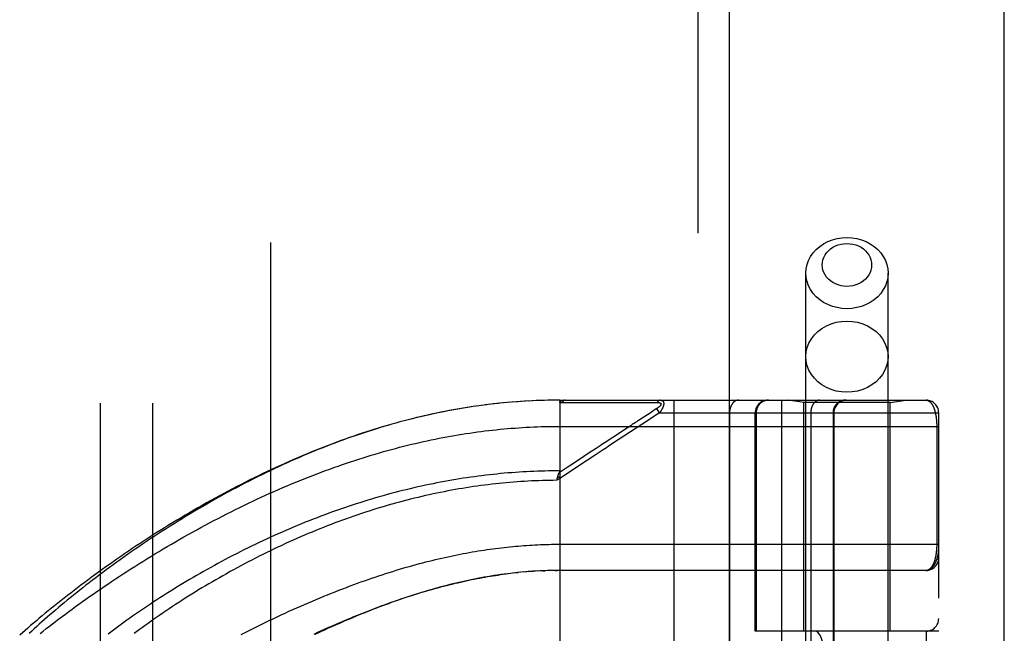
# Model space of a CAD drawing. Header units: inches. Extents: x 0 to 200, y 0 to 129.
# Tile 107 of 256: x 83.47 to 85.82, y 56.61 to 58.07. Entities that reach past the tile are written whole.
import ezdxf

# ---------------------------------------------------------------- set-up
doc = ezdxf.new("R2010")
doc.units = ezdxf.units.IN
doc.header["$LTSCALE"] = 11
doc.header["$MEASUREMENT"] = 0
doc.linetypes.add('HIDDEN', pattern=[0.2, 0.1, -0.1])
doc.layers.get('0').update_dxf_attribs({"linetype": 'CONTINUOUS'})
for name, color, linetype in [('DEFAULT_2', 8, 'HIDDEN'), ('RIGHTHAND_DOOR_ASSEMBLY', 7, 'CONTINUOUS'), ('SUBPANEL', 7, 'CONTINUOUS')]:
    doc.layers.add(name, color=color, linetype=linetype)

msp = doc.modelspace()

# ---------------------------------------------------------------- linework, layer by layer
at = {"color": 3, "linetype": 'Continuous'}
msp.add_line((85.8178, 34.2898), (85.8178, 97.2118), dxfattribs=at)
at = {"layer": 'DEFAULT_2', "color": 8, "linetype": 'HIDDEN'}
msp.add_line((84.0678, 92.7378), (84.0678, 35.6338), dxfattribs=at)
at = {"layer": 'RIGHTHAND_DOOR_ASSEMBLY', "color": 8, "linetype": 'HIDDEN'}
for p, q in [((85.0871, 93.8608), (85.0871, 34.5108)), ((85.3446, 54.2828), (85.3446, 57.4652)), ((85.5406, 54.2828), (85.5406, 57.4652)), ((84.5655, 57.1487), (84.5511, 57.1467)), ((84.5748, 57.15), (84.5606, 57.1481)), ((84.584, 57.1512), (84.5701, 57.1494)), ((84.5932, 57.1523), (84.5796, 57.1506)), ((84.6024, 57.1534), (84.589, 57.1518)), ((84.6116, 57.1544), (84.5985, 57.1529)), ((84.6208, 57.1553), (84.6079, 57.154)), ((84.63, 57.1562), (84.6173, 57.1549)), ((84.6391, 57.157), (84.6267, 57.1559)), ((84.6483, 57.1577), (84.6361, 57.1567)), ((84.6574, 57.1584), (84.6455, 57.1575)), ((84.6665, 57.1591), (84.6549, 57.1582)), ((84.6757, 57.1596), (84.6642, 57.1589)), ((84.6848, 57.1601), (84.6736, 57.1595)), ((84.6939, 57.1606), (84.683, 57.16)), ((84.703, 57.161), (84.6923, 57.1605)), ((84.7121, 57.1613), (84.7016, 57.1609)), ((84.7212, 57.1616), (84.711, 57.1613)), ((84.7303, 57.1618), (84.7203, 57.1615)), ((84.7394, 57.1619), (84.7296, 57.1618)), ((84.7485, 57.162), (84.739, 57.1619)), ((84.7576, 57.1621), (84.7483, 57.162)), ((84.7576, 57.1621), (85.6313, 57.1621)), ((84.7576, 57.1621), (84.7576, 56.4973)), ((84.7636, 57.1564), (84.7876, 57.1564)), ((84.9562, 57.1565), (84.9599, 57.1565)), ((84.9599, 57.1565), (84.9633, 57.1565)), ((84.9633, 57.1565), (84.9666, 57.1565)), ((84.9666, 57.1565), (84.9712, 57.1565)), ((84.9712, 57.1565), (84.9742, 57.1565)), ((84.9742, 57.1565), (84.9904, 57.1566)), ((85.0298, 57.1621), (85.0298, 54.4596)), ((85.2863, 57.1621), (85.2863, 54.4596)), ((85.3396, 57.1568), (85.3021, 57.1621)), ((85.5456, 57.1568), (85.3396, 57.1568)), ((85.3396, 56.6108), (85.3396, 57.1568)), ((85.5456, 57.1568), (85.5831, 57.1621)), ((85.5456, 56.6108), (85.5456, 57.1568)), ((84.9669, 57.1274), (84.9455, 57.1133)), ((84.9959, 57.1321), (84.9532, 57.1039)), ((84.9706, 57.1298), (84.9669, 57.1274)), ((84.9806, 57.1364), (84.9754, 57.133)), ((84.983, 57.138), (84.9806, 57.1364)), ((84.9893, 57.1421), (84.983, 57.138)), ((84.9959, 57.1321), (84.9893, 57.1421)), ((84.9959, 57.1321), (85.6613, 57.1321)), ((85.1628, 57.1321), (85.1628, 54.4896)), ((85.2238, 56.6108), (85.2238, 57.1321)), ((85.2261, 57.1321), (85.2261, 56.6108)), ((85.5406, 57.1308), (85.3446, 57.1308)), ((85.3563, 57.1321), (85.3563, 54.4896)), ((85.4094, 57.1321), (85.4094, 54.4896)), ((85.4114, 57.1321), (85.4114, 54.4896)), ((85.6613, 54.4896), (85.6613, 57.1321)), ((85.6567, 57.1004), (85.6567, 56.8183)), ((84.7576, 57.0996), (85.6613, 57.0996)), ((84.9193, 57.0961), (84.899, 57.0828)), ((84.7756, 57.0017), (84.7563, 56.989)), ((84.7576, 56.9753), (84.7508, 56.9708)), ((84.7508, 56.9708), (84.7515, 56.9738)), ((84.7515, 56.9738), (84.7517, 56.9751)), ((84.7517, 56.9751), (84.752, 56.9763)), ((84.7576, 56.9753), (84.7534, 56.9815)), ((84.751, 56.8183), (85.6613, 56.8183)), ((84.6494, 56.7498), (84.6408, 56.7489)), ((84.6528, 56.7502), (84.6587, 56.7508)), ((84.6791, 56.7527), (84.6705, 56.7519)), ((84.6862, 56.7532), (84.6764, 56.7524)), ((84.6881, 56.7533), (84.694, 56.7537)), ((84.7073, 56.7545), (84.6998, 56.7541)), ((84.7145, 56.7549), (84.7056, 56.7544)), ((84.7172, 56.755), (84.723, 56.7552)), ((84.7361, 56.7556), (84.7287, 56.7554)), ((84.7433, 56.7557), (84.7345, 56.7555)), ((84.746, 56.7557), (84.7518, 56.7558)), ((85.6313, 56.7558), (84.7576, 56.7558)), ((85.6613, 56.6108), (85.2238, 56.6108)), ((85.2729, 55.0108), (85.2729, 56.6108)), ((85.3188, 55.0108), (85.3188, 56.6108)), ((85.6313, 56.6108), (85.6313, 55.0108))]:
    msp.add_line(p, q, dxfattribs=at)
at = {"layer": 'RIGHTHAND_DOOR_ASSEMBLY', "color": 3, "linetype": 'Continuous'}
msp.add_line((85.1621, 93.8608), (85.1621, 34.5108), dxfattribs=at)
at = {"layer": 'RIGHTHAND_DOOR_ASSEMBLY', "color": 8, "linetype": 'HIDDEN'}
for points in [[(85.3446, 57.4652), (85.3453, 57.4754), (85.3474, 57.4855), (85.3509, 57.4953), (85.3558, 57.5046), (85.3619, 57.5134), (85.3692, 57.5214), (85.3776, 57.5287), (85.3869, 57.535), (85.397, 57.5403), (85.4078, 57.5445), (85.4191, 57.5476), (85.4307, 57.5494), (85.4426, 57.55)], [(85.4426, 57.55), (85.4544, 57.5494), (85.466, 57.5476), (85.4773, 57.5445), (85.4881, 57.5403), (85.4982, 57.535), (85.5075, 57.5287), (85.5159, 57.5214), (85.5232, 57.5134), (85.5293, 57.5046), (85.5342, 57.4953), (85.5377, 57.4855), (85.5398, 57.4754), (85.5406, 57.4652)], [(85.4426, 57.4336), (85.4354, 57.4339), (85.4284, 57.4351), (85.4216, 57.4369), (85.4151, 57.4394), (85.4091, 57.4426), (85.4034, 57.4464), (85.3984, 57.4508), (85.394, 57.4556), (85.3903, 57.4609), (85.3874, 57.4665), (85.3853, 57.4724), (85.384, 57.4785), (85.3836, 57.4847), (85.384, 57.4908), (85.3853, 57.4969), (85.3874, 57.5028), (85.3903, 57.5084), (85.394, 57.5137), (85.3984, 57.5186), (85.4034, 57.5229), (85.4091, 57.5267), (85.4152, 57.5299), (85.4216, 57.5324), (85.4284, 57.5343), (85.4354, 57.5354), (85.4426, 57.5358)], [(85.4426, 57.5358), (85.4497, 57.5354), (85.4567, 57.5343), (85.4635, 57.5324), (85.47, 57.5299), (85.4761, 57.5267), (85.4817, 57.5229), (85.4867, 57.5185), (85.4911, 57.5137), (85.4948, 57.5084), (85.4977, 57.5028), (85.4998, 57.4969), (85.5011, 57.4908), (85.5015, 57.4847), (85.5011, 57.4785), (85.4998, 57.4724), (85.4977, 57.4665), (85.4948, 57.4609), (85.4911, 57.4556), (85.4867, 57.4508), (85.4817, 57.4464), (85.4761, 57.4426), (85.47, 57.4394), (85.4635, 57.4369), (85.4567, 57.4351), (85.4497, 57.4339), (85.4426, 57.4336)], [(85.4426, 57.3803), (85.4307, 57.3809), (85.4191, 57.3828), (85.4078, 57.3858), (85.397, 57.39), (85.3869, 57.3953), (85.3776, 57.4016), (85.3692, 57.4089), (85.3619, 57.4169), (85.3558, 57.4257), (85.3509, 57.4351), (85.3474, 57.4449), (85.3453, 57.4549), (85.3446, 57.4652)], [(85.5406, 57.4652), (85.5398, 57.4549), (85.5377, 57.4449), (85.5342, 57.4351), (85.5293, 57.4257), (85.5232, 57.4169), (85.5159, 57.4089), (85.5075, 57.4016), (85.4982, 57.3953), (85.4881, 57.39), (85.4773, 57.3858), (85.466, 57.3828), (85.4544, 57.3809), (85.4426, 57.3803)], [(85.3446, 57.2659), (85.3454, 57.277), (85.3479, 57.2879), (85.352, 57.2984), (85.3577, 57.3083), (85.3648, 57.3176), (85.3733, 57.3259), (85.3829, 57.3332), (85.3936, 57.3394), (85.4051, 57.3443), (85.4172, 57.3479), (85.4298, 57.3501), (85.4426, 57.3508)], [(85.4426, 57.3508), (85.4553, 57.3501), (85.4679, 57.3479), (85.4801, 57.3443), (85.4916, 57.3394), (85.5022, 57.3332), (85.5119, 57.3259), (85.5203, 57.3176), (85.5274, 57.3083), (85.5331, 57.2984), (85.5372, 57.2879), (85.5397, 57.277), (85.5406, 57.2659)], [(85.4426, 57.181), (85.4298, 57.1818), (85.4172, 57.1839), (85.4051, 57.1875), (85.3936, 57.1924), (85.3829, 57.1986), (85.3733, 57.2059), (85.3648, 57.2142), (85.3577, 57.2235), (85.352, 57.2334), (85.3479, 57.2439), (85.3454, 57.2548), (85.3446, 57.2659)], [(85.5406, 57.2659), (85.5397, 57.2548), (85.5372, 57.2439), (85.5331, 57.2334), (85.5274, 57.2235), (85.5203, 57.2142), (85.5119, 57.2059), (85.5022, 57.1986), (85.4916, 57.1924), (85.4801, 57.1875), (85.4679, 57.1839), (85.4553, 57.1818), (85.4426, 57.181)], [(84.5563, 57.1474), (84.547, 57.1461), (84.5377, 57.1446), (84.5284, 57.1431), (84.5191, 57.1415), (84.5097, 57.1399), (84.5004, 57.1382), (84.491, 57.1364), (84.4816, 57.1346), (84.4722, 57.1327), (84.4627, 57.1308), (84.4532, 57.1287), (84.4438, 57.1266), (84.4343, 57.1245), (84.4247, 57.1222), (84.4152, 57.1199), (84.4056, 57.1175), (84.396, 57.1151), (84.3864, 57.1126), (84.3767, 57.11), (84.3671, 57.1074), (84.3574, 57.1046), (84.3476, 57.1018), (84.3379, 57.099), (84.3281, 57.096), (84.3183, 57.093), (84.3085, 57.0899), (84.2988, 57.0868), (84.289, 57.0836), (84.2793, 57.0803), (84.2696, 57.077), (84.2599, 57.0737), (84.2503, 57.0703), (84.2406, 57.0668), (84.231, 57.0633), (84.2215, 57.0597), (84.2119, 57.0561), (84.2023, 57.0524), (84.1927, 57.0486), (84.1832, 57.0448), (84.1736, 57.0409), (84.164, 57.037), (84.1544, 57.0329), (84.1448, 57.0289), (84.1352, 57.0247), (84.1256, 57.0205), (84.1159, 57.0163), (84.1062, 57.0119), (84.0965, 57.0075), (84.0868, 57.003), (84.077, 56.9984), (84.0671, 56.9937), (84.0572, 56.989), (84.0472, 56.9841), (84.0372, 56.9791), (84.0271, 56.9741), (84.017, 56.969), (84.0069, 56.9638), (83.9968, 56.9585), (83.9866, 56.9532), (83.9765, 56.9478), (83.9664, 56.9423), (83.9563, 56.9368), (83.9462, 56.9313), (83.9362, 56.9257), (83.9262, 56.92), (83.9162, 56.9143), (83.9063, 56.9086), (83.8964, 56.9028), (83.8866, 56.897), (83.8767, 56.8911), (83.867, 56.8852), (83.8572, 56.8793), (83.8476, 56.8733), (83.8379, 56.8673), (83.8284, 56.8613), (83.8189, 56.8553), (83.8094, 56.8492), (83.8, 56.8431), (83.7907, 56.837), (83.7814, 56.8309), (83.7722, 56.8247), (83.7631, 56.8186), (83.754, 56.8124), (83.745, 56.8062), (83.7361, 56.8001), (83.7273, 56.7939), (83.7186, 56.7877), (83.7099, 56.7815), (83.7013, 56.7754), (83.6928, 56.7692), (83.6844, 56.763), (83.676, 56.7569), (83.6678, 56.7508), (83.6596, 56.7446), (83.6516, 56.7385), (83.6436, 56.7324), (83.6357, 56.7264), (83.6279, 56.7203), (83.6203, 56.7143), (83.6127, 56.7083), (83.6052, 56.7023), (83.5978, 56.6963), (83.5905, 56.6904), (83.5832, 56.6845), (83.5761, 56.6786), (83.5691, 56.6728), (83.5622, 56.667), (83.5554, 56.6612), (83.5487, 56.6555), (83.5421, 56.6498), (83.5356, 56.6441), (83.5292, 56.6385), (83.5229, 56.6329), (83.5167, 56.6274), (83.5106, 56.6219), (83.5046, 56.6164), (83.4987, 56.611), (83.4929, 56.6056)], [(84.7576, 57.1562), (84.7576, 57.1564), (84.7576, 57.1565), (84.7576, 57.1567), (84.7576, 57.1568), (84.7576, 57.157), (84.7577, 57.1571), (84.7577, 57.1573), (84.7578, 57.1574), (84.7578, 57.1576), (84.7579, 57.1577), (84.7579, 57.1578), (84.758, 57.158), (84.7581, 57.1581), (84.7582, 57.1582), (84.7582, 57.1584), (84.7583, 57.1585), (84.7584, 57.1586), (84.7585, 57.1587), (84.7587, 57.1589), (84.7588, 57.159), (84.7589, 57.1591), (84.759, 57.1592), (84.7592, 57.1593), (84.7593, 57.1595), (84.7595, 57.1596), (84.7596, 57.1597), (84.7598, 57.1598), (84.76, 57.1599), (84.7602, 57.16), (84.7604, 57.1602), (84.7606, 57.1603), (84.7608, 57.1604), (84.761, 57.1605), (84.7613, 57.1606), (84.7615, 57.1607), (84.7618, 57.1608), (84.7621, 57.1609), (84.7624, 57.161), (84.7627, 57.1611), (84.763, 57.1612), (84.7633, 57.1613), (84.7636, 57.1614), (84.764, 57.1614), (84.7644, 57.1615), (84.7648, 57.1616), (84.7652, 57.1617), (84.7656, 57.1617), (84.7661, 57.1618), (84.7665, 57.1619), (84.767, 57.1619), (84.7675, 57.1619), (84.768, 57.162), (84.7686, 57.162), (84.7691, 57.162), (84.7697, 57.162), (84.7703, 57.1621)], [(84.7576, 57.1562), (84.7585, 57.1563), (84.7595, 57.1563), (84.7605, 57.1563), (84.7615, 57.1564), (84.7625, 57.1564), (84.7636, 57.1564)], [(84.7703, 57.1621), (84.77, 57.162), (84.7698, 57.162), (84.7696, 57.162), (84.7694, 57.162), (84.7691, 57.1619), (84.7689, 57.1619), (84.7687, 57.1618), (84.7685, 57.1617), (84.7683, 57.1616), (84.768, 57.1615), (84.7678, 57.1614), (84.7676, 57.1613), (84.7674, 57.1612), (84.7672, 57.161), (84.767, 57.1609), (84.7668, 57.1607), (84.7666, 57.1606), (84.7664, 57.1604), (84.7662, 57.1602), (84.766, 57.16), (84.7658, 57.1598), (84.7656, 57.1596), (84.7654, 57.1594), (84.7652, 57.1591), (84.765, 57.1589), (84.7648, 57.1586), (84.7647, 57.1584), (84.7645, 57.1581), (84.7643, 57.1579), (84.7642, 57.1576), (84.764, 57.1573), (84.7639, 57.157), (84.7637, 57.1567), (84.7636, 57.1564)], [(84.7876, 57.1564), (84.793, 57.1564), (84.7981, 57.1564), (84.8031, 57.1564), (84.808, 57.1564), (84.8129, 57.1564), (84.8176, 57.1564), (84.8222, 57.1564), (84.8266, 57.1564), (84.8309, 57.1564), (84.835, 57.1564), (84.839, 57.1564), (84.8429, 57.1564), (84.8467, 57.1564), (84.8505, 57.1564), (84.8543, 57.1564), (84.8581, 57.1564), (84.8695, 57.1564)], [(84.8695, 57.1564), (84.8733, 57.1564), (84.8769, 57.1564), (84.8805, 57.1564), (84.8839, 57.1564), (84.8871, 57.1564), (84.8902, 57.1564), (84.8988, 57.1564)], [(84.8988, 57.1564), (84.9014, 57.1564), (84.9041, 57.1564), (84.9066, 57.1564), (84.9092, 57.1564), (84.9118, 57.1564), (84.9169, 57.1564)], [(84.9169, 57.1564), (84.9195, 57.1564), (84.9221, 57.1564), (84.9272, 57.1564)], [(84.9272, 57.1564), (84.9298, 57.1564), (84.9324, 57.1564), (84.935, 57.1564), (84.95, 57.1565)], [(84.95, 57.1565), (84.9522, 57.1565), (84.9562, 57.1565)], [(84.9904, 57.1566), (84.9909, 57.1566), (84.9913, 57.1566), (84.9917, 57.1566), (84.9921, 57.1565), (84.9925, 57.1565), (84.9928, 57.1565), (84.9931, 57.1565), (84.9935, 57.1564), (84.9938, 57.1564), (84.9941, 57.1563), (84.9944, 57.1563), (84.9946, 57.1562), (84.9949, 57.1562), (84.9951, 57.1561), (84.9954, 57.1561), (84.9956, 57.156), (84.9958, 57.156), (84.996, 57.1559), (84.9962, 57.1558), (84.9964, 57.1558), (84.9966, 57.1557), (84.9968, 57.1556), (84.9969, 57.1556), (84.9971, 57.1555), (84.9972, 57.1554), (84.9974, 57.1553), (84.9975, 57.1553), (84.9977, 57.1552), (84.9978, 57.1551), (84.9979, 57.155), (84.998, 57.1549), (84.9981, 57.1548), (84.9982, 57.1547), (84.9983, 57.1546), (84.9984, 57.1546), (84.9985, 57.1545), (84.9986, 57.1544), (84.9987, 57.1543), (84.9987, 57.1542), (84.9988, 57.1541), (84.9989, 57.154), (84.9989, 57.1538), (84.999, 57.1537), (84.999, 57.1536), (84.999, 57.1535), (84.9991, 57.1534), (84.9991, 57.1533), (84.9991, 57.1532), (84.9991, 57.1531), (84.9992, 57.1529), (84.9992, 57.1528), (84.9992, 57.1527), (84.9992, 57.1526), (84.9992, 57.1524), (84.9991, 57.1523), (84.9991, 57.1522), (84.9991, 57.152), (84.9991, 57.1519), (84.999, 57.1517), (84.999, 57.1516), (84.9989, 57.1515), (84.9989, 57.1513), (84.9988, 57.1512), (84.9988, 57.151), (84.9987, 57.1508), (84.9986, 57.1507), (84.9985, 57.1505), (84.9984, 57.1504), (84.9984, 57.1502), (84.9983, 57.15), (84.9981, 57.1499), (84.998, 57.1497), (84.9979, 57.1495), (84.9978, 57.1494), (84.9976, 57.1492), (84.9975, 57.149), (84.9974, 57.1488), (84.9972, 57.1486), (84.997, 57.1484), (84.9969, 57.1482), (84.9967, 57.148), (84.9965, 57.1478), (84.9963, 57.1476), (84.9961, 57.1474), (84.9959, 57.1472), (84.9956, 57.147), (84.9954, 57.1468), (84.9952, 57.1465), (84.9949, 57.1463), (84.9946, 57.1461), (84.9944, 57.1458), (84.9941, 57.1456), (84.9938, 57.1453), (84.9934, 57.1451), (84.9931, 57.1448), (84.9927, 57.1445), (84.9924, 57.1442), (84.992, 57.1439), (84.9916, 57.1436), (84.9911, 57.1433), (84.9907, 57.143), (84.9902, 57.1427), (84.9898, 57.1424), (84.9893, 57.1421)], [(84.9971, 57.1621), (84.9968, 57.162), (84.9966, 57.162), (84.9964, 57.162), (84.9962, 57.162), (84.9959, 57.1619), (84.9957, 57.1619), (84.9955, 57.1618), (84.9953, 57.1617), (84.9951, 57.1616), (84.9949, 57.1615), (84.9946, 57.1614), (84.9944, 57.1613), (84.9942, 57.1612), (84.994, 57.1611), (84.9938, 57.1609), (84.9936, 57.1608), (84.9934, 57.1606), (84.9932, 57.1604), (84.993, 57.1603), (84.9928, 57.1601), (84.9926, 57.1599), (84.9924, 57.1597), (84.9922, 57.1595), (84.992, 57.1592), (84.9919, 57.159), (84.9917, 57.1588), (84.9915, 57.1585), (84.9914, 57.1583), (84.9912, 57.158), (84.991, 57.1577), (84.9909, 57.1574), (84.9907, 57.1572), (84.9906, 57.1569), (84.9904, 57.1566)], [(84.9971, 57.1621), (84.9975, 57.162), (84.9979, 57.162), (84.9983, 57.162), (84.9987, 57.162), (84.9991, 57.1619), (84.9994, 57.1618), (84.9998, 57.1618), (85.0001, 57.1617), (85.0004, 57.1616), (85.0007, 57.1615), (85.001, 57.1614), (85.0012, 57.1613), (85.0015, 57.1612), (85.0017, 57.1611), (85.002, 57.161), (85.0022, 57.1609), (85.0024, 57.1607), (85.0026, 57.1606), (85.0028, 57.1604), (85.003, 57.1603), (85.0032, 57.1602), (85.0034, 57.16), (85.0035, 57.1599), (85.0037, 57.1597), (85.0038, 57.1595), (85.004, 57.1594), (85.0041, 57.1592), (85.0043, 57.159), (85.0044, 57.1588), (85.0045, 57.1587), (85.0046, 57.1585), (85.0047, 57.1583), (85.0048, 57.1581), (85.0049, 57.1579), (85.005, 57.1577), (85.0051, 57.1575), (85.0052, 57.1573), (85.0053, 57.1571), (85.0053, 57.1569), (85.0054, 57.1567), (85.0054, 57.1564), (85.0055, 57.1562), (85.0056, 57.156), (85.0056, 57.1558), (85.0056, 57.1555), (85.0057, 57.1553), (85.0057, 57.155), (85.0057, 57.1548), (85.0057, 57.1545), (85.0057, 57.1543), (85.0058, 57.154), (85.0058, 57.1538), (85.0058, 57.1535), (85.0057, 57.1532), (85.0057, 57.1529), (85.0057, 57.1527), (85.0057, 57.1524), (85.0057, 57.1521), (85.0056, 57.1518), (85.0056, 57.1515), (85.0055, 57.1512), (85.0055, 57.1509), (85.0054, 57.1506), (85.0054, 57.1503), (85.0053, 57.1499), (85.0052, 57.1496), (85.0051, 57.1493), (85.005, 57.149), (85.0049, 57.1486), (85.0048, 57.1483), (85.0047, 57.1479), (85.0046, 57.1476), (85.0045, 57.1472), (85.0044, 57.1469), (85.0042, 57.1465), (85.0041, 57.1461), (85.0039, 57.1457), (85.0038, 57.1454), (85.0036, 57.145), (85.0035, 57.1446), (85.0033, 57.1442), (85.0031, 57.1437), (85.0029, 57.1433), (85.0027, 57.1429), (85.0025, 57.1425), (85.0022, 57.142), (85.002, 57.1416), (85.0018, 57.1411), (85.0015, 57.1406), (85.0012, 57.1401), (85.001, 57.1396), (85.0007, 57.1391), (85.0004, 57.1386), (85, 57.1381), (84.9997, 57.1376), (84.9993, 57.137), (84.999, 57.1364), (84.9986, 57.1358), (84.9982, 57.1352), (84.9977, 57.1346), (84.9973, 57.134), (84.9968, 57.1334), (84.9964, 57.1327), (84.9959, 57.1321)], [(85.184, 57.1621), (85.1835, 57.162), (85.1831, 57.162), (85.1826, 57.162), (85.1821, 57.1619), (85.1817, 57.1619), (85.1812, 57.1618), (85.1808, 57.1617), (85.1803, 57.1616), (85.1798, 57.1615), (85.1794, 57.1613), (85.1789, 57.1612), (85.1785, 57.161), (85.178, 57.1609), (85.1776, 57.1607), (85.1772, 57.1605), (85.1767, 57.1602), (85.1763, 57.16), (85.1759, 57.1598), (85.1754, 57.1595), (85.175, 57.1592), (85.1746, 57.159), (85.1742, 57.1587), (85.1738, 57.1584), (85.1734, 57.158), (85.173, 57.1577), (85.1726, 57.1574), (85.1722, 57.157), (85.1718, 57.1566), (85.1714, 57.1562), (85.1711, 57.1559), (85.1707, 57.1554), (85.1703, 57.155), (85.17, 57.1546), (85.1696, 57.1542), (85.1693, 57.1537), (85.169, 57.1533), (85.1687, 57.1528), (85.1683, 57.1523), (85.168, 57.1518), (85.1677, 57.1513), (85.1674, 57.1508), (85.1671, 57.1503), (85.1669, 57.1498), (85.1666, 57.1493), (85.1663, 57.1487), (85.1661, 57.1482), (85.1658, 57.1476), (85.1656, 57.1471), (85.1654, 57.1465), (85.1652, 57.1459), (85.165, 57.1453), (85.1648, 57.1447), (85.1646, 57.1441), (85.1644, 57.1435), (85.1642, 57.1429), (85.164, 57.1423), (85.1639, 57.1417), (85.1637, 57.1411), (85.1636, 57.1404), (85.1635, 57.1398), (85.1634, 57.1392), (85.1633, 57.1385), (85.1632, 57.1379), (85.1631, 57.1373), (85.163, 57.1366), (85.1629, 57.136), (85.1629, 57.1353), (85.1628, 57.1347), (85.1628, 57.134), (85.1628, 57.1334), (85.1628, 57.1327), (85.1628, 57.1321)], [(85.2558, 57.1621), (85.2552, 57.162), (85.2545, 57.162), (85.2539, 57.162), (85.2532, 57.1619), (85.2526, 57.1619), (85.2519, 57.1618), (85.2513, 57.1617), (85.2507, 57.1616), (85.25, 57.1615), (85.2494, 57.1613), (85.2488, 57.1612), (85.2481, 57.161), (85.2475, 57.1609), (85.2469, 57.1607), (85.2463, 57.1605), (85.2457, 57.1602), (85.2451, 57.16), (85.2445, 57.1598), (85.2439, 57.1595), (85.2433, 57.1592), (85.2427, 57.159), (85.2421, 57.1587), (85.2415, 57.1584), (85.241, 57.158), (85.2404, 57.1577), (85.2399, 57.1574), (85.2393, 57.157), (85.2388, 57.1566), (85.2383, 57.1562), (85.2377, 57.1559), (85.2372, 57.1554), (85.2367, 57.155), (85.2362, 57.1546), (85.2358, 57.1542), (85.2353, 57.1537), (85.2348, 57.1533), (85.2344, 57.1528), (85.2339, 57.1523), (85.2335, 57.1518), (85.2331, 57.1513), (85.2327, 57.1508), (85.2323, 57.1503), (85.2319, 57.1498), (85.2315, 57.1493), (85.2311, 57.1487), (85.2308, 57.1482), (85.2304, 57.1476), (85.2301, 57.1471), (85.2298, 57.1465), (85.2295, 57.1459), (85.2292, 57.1453), (85.2289, 57.1447), (85.2286, 57.1441), (85.2284, 57.1435), (85.2281, 57.1429), (85.2279, 57.1423), (85.2277, 57.1417), (85.2275, 57.1411), (85.2273, 57.1404), (85.2271, 57.1398), (85.227, 57.1392), (85.2268, 57.1385), (85.2267, 57.1379), (85.2266, 57.1373), (85.2265, 57.1366), (85.2264, 57.136), (85.2263, 57.1353), (85.2262, 57.1347), (85.2262, 57.134), (85.2262, 57.1334), (85.2261, 57.1327), (85.2261, 57.1321)], [(85.3775, 57.1621), (85.3771, 57.162), (85.3766, 57.162), (85.3761, 57.162), (85.3757, 57.1619), (85.3752, 57.1619), (85.3747, 57.1618), (85.3743, 57.1617), (85.3738, 57.1616), (85.3734, 57.1615), (85.3729, 57.1613), (85.3725, 57.1612), (85.372, 57.161), (85.3716, 57.1609), (85.3711, 57.1607), (85.3707, 57.1605), (85.3703, 57.1602), (85.3698, 57.16), (85.3694, 57.1598), (85.369, 57.1595), (85.3685, 57.1592), (85.3681, 57.159), (85.3677, 57.1587), (85.3673, 57.1584), (85.3669, 57.158), (85.3665, 57.1577), (85.3661, 57.1574), (85.3657, 57.157), (85.3653, 57.1566), (85.365, 57.1562), (85.3646, 57.1559), (85.3642, 57.1554), (85.3639, 57.155), (85.3635, 57.1546), (85.3632, 57.1542), (85.3628, 57.1537), (85.3625, 57.1533), (85.3622, 57.1528), (85.3619, 57.1523), (85.3616, 57.1518), (85.3613, 57.1513), (85.361, 57.1508), (85.3607, 57.1503), (85.3604, 57.1498), (85.3601, 57.1493), (85.3599, 57.1487), (85.3596, 57.1482), (85.3594, 57.1476), (85.3591, 57.1471), (85.3589, 57.1465), (85.3587, 57.1459), (85.3585, 57.1453), (85.3583, 57.1447), (85.3581, 57.1441), (85.3579, 57.1435), (85.3577, 57.1429), (85.3576, 57.1423), (85.3574, 57.1417), (85.3573, 57.1411), (85.3571, 57.1404), (85.357, 57.1398), (85.3569, 57.1392), (85.3568, 57.1385), (85.3567, 57.1379), (85.3566, 57.1373), (85.3565, 57.1366), (85.3565, 57.136), (85.3564, 57.1353), (85.3564, 57.1347), (85.3563, 57.134), (85.3563, 57.1334), (85.3563, 57.1327), (85.3563, 57.1321)], [(85.439, 57.1621), (85.4384, 57.162), (85.4378, 57.162), (85.4371, 57.162), (85.4365, 57.1619), (85.4358, 57.1619), (85.4352, 57.1618), (85.4345, 57.1617), (85.4339, 57.1616), (85.4333, 57.1615), (85.4326, 57.1613), (85.432, 57.1612), (85.4314, 57.161), (85.4307, 57.1609), (85.4301, 57.1607), (85.4295, 57.1605), (85.4289, 57.1602), (85.4283, 57.16), (85.4277, 57.1598), (85.4271, 57.1595), (85.4265, 57.1592), (85.4259, 57.159), (85.4253, 57.1587), (85.4248, 57.1584), (85.4242, 57.158), (85.4237, 57.1577), (85.4231, 57.1574), (85.4226, 57.157), (85.422, 57.1566), (85.4215, 57.1562), (85.421, 57.1559), (85.4205, 57.1554), (85.42, 57.155), (85.4195, 57.1546), (85.419, 57.1542), (85.4185, 57.1537), (85.4181, 57.1533), (85.4176, 57.1528), (85.4172, 57.1523), (85.4167, 57.1518), (85.4163, 57.1513), (85.4159, 57.1508), (85.4155, 57.1503), (85.4151, 57.1498), (85.4147, 57.1493), (85.4144, 57.1487), (85.414, 57.1482), (85.4137, 57.1476), (85.4133, 57.1471), (85.413, 57.1465), (85.4127, 57.1459), (85.4124, 57.1453), (85.4121, 57.1447), (85.4119, 57.1441), (85.4116, 57.1435), (85.4114, 57.1429), (85.4112, 57.1423), (85.4109, 57.1417), (85.4107, 57.1411), (85.4106, 57.1404), (85.4104, 57.1398), (85.4102, 57.1392), (85.4101, 57.1385), (85.4099, 57.1379), (85.4098, 57.1373), (85.4097, 57.1366), (85.4096, 57.136), (85.4095, 57.1353), (85.4095, 57.1347), (85.4094, 57.134), (85.4094, 57.1334), (85.4094, 57.1327), (85.4094, 57.1321)], [(85.6313, 57.1621), (85.6319, 57.162), (85.6325, 57.162), (85.6331, 57.1619), (85.6337, 57.1618), (85.6343, 57.1617), (85.6348, 57.1615), (85.6354, 57.1613), (85.636, 57.1611), (85.6365, 57.1609), (85.637, 57.1606), (85.6376, 57.1604), (85.6381, 57.16), (85.6386, 57.1597), (85.6391, 57.1594), (85.6396, 57.159), (85.6401, 57.1586), (85.6406, 57.1582), (85.641, 57.1578), (85.6415, 57.1573), (85.642, 57.1568), (85.6424, 57.1563), (85.6429, 57.1558), (85.6433, 57.1553), (85.6437, 57.1548), (85.6441, 57.1542), (85.6445, 57.1537), (85.6449, 57.1531), (85.6453, 57.1525), (85.6457, 57.1519), (85.6461, 57.1512), (85.6465, 57.1506), (85.6468, 57.1499), (85.6472, 57.1493), (85.6475, 57.1486), (85.6479, 57.1479), (85.6482, 57.1472), (85.6485, 57.1465), (85.6488, 57.1458), (85.6492, 57.1451), (85.6495, 57.1443), (85.6498, 57.1436), (85.65, 57.1428), (85.6503, 57.1421), (85.6506, 57.1413), (85.6509, 57.1405), (85.6511, 57.1398), (85.6514, 57.139), (85.6516, 57.1382), (85.6519, 57.1374), (85.6521, 57.1366), (85.6523, 57.1358), (85.6525, 57.1349), (85.6528, 57.1341), (85.653, 57.1333), (85.6532, 57.1325), (85.6534, 57.1316), (85.6535, 57.1308), (85.6537, 57.1299), (85.6539, 57.1291), (85.6541, 57.1282), (85.6542, 57.1274), (85.6544, 57.1265), (85.6545, 57.1257), (85.6547, 57.1248), (85.6548, 57.1239), (85.655, 57.1231), (85.6551, 57.1222), (85.6552, 57.1213), (85.6553, 57.1205), (85.6555, 57.1196), (85.6556, 57.1188), (85.6557, 57.1179), (85.6558, 57.117), (85.6559, 57.1162), (85.6559, 57.1153), (85.656, 57.1145), (85.6561, 57.1136), (85.6562, 57.1128), (85.6562, 57.112), (85.6563, 57.1111), (85.6564, 57.1103), (85.6564, 57.1095), (85.6565, 57.1086), (85.6565, 57.1078), (85.6565, 57.107), (85.6566, 57.1062), (85.6566, 57.1053), (85.6566, 57.1045), (85.6567, 57.1037), (85.6567, 57.1029), (85.6567, 57.102), (85.6567, 57.1012), (85.6567, 57.1004)], [(84.5511, 57.1467), (84.5416, 57.1452), (84.5321, 57.1437), (84.5225, 57.1421), (84.5129, 57.1405), (84.5034, 57.1388), (84.4937, 57.137), (84.4841, 57.1352), (84.4745, 57.1332), (84.4648, 57.1313), (84.4551, 57.1292), (84.4454, 57.1271), (84.4357, 57.1249), (84.4259, 57.1226), (84.4161, 57.1203), (84.4063, 57.1178), (84.3965, 57.1154), (84.3867, 57.1128), (84.3768, 57.1102), (84.3669, 57.1075), (84.357, 57.1047), (84.347, 57.1019), (84.3371, 57.0989), (84.3271, 57.0959), (84.317, 57.0929), (84.307, 57.0897), (84.2969, 57.0865), (84.2869, 57.0832), (84.2767, 57.0799), (84.2666, 57.0764), (84.2565, 57.0729), (84.2463, 57.0693), (84.2361, 57.0656), (84.2259, 57.0619), (84.2156, 57.0581), (84.2054, 57.0542), (84.1951, 57.0502), (84.1848, 57.0462), (84.1745, 57.042), (84.1641, 57.0379), (84.1538, 57.0336), (84.1434, 57.0292), (84.1331, 57.0248), (84.1227, 57.0203), (84.1123, 57.0158), (84.1019, 57.0112), (84.0915, 57.0065), (84.0811, 57.0017), (84.0706, 56.9969), (84.0602, 56.9919), (84.0498, 56.987), (84.0394, 56.9819), (84.029, 56.9768), (84.0186, 56.9717), (84.0082, 56.9664), (83.9978, 56.9612), (83.9874, 56.9558), (83.977, 56.9504), (83.9667, 56.9449), (83.9564, 56.9394), (83.9461, 56.9339), (83.9358, 56.9282), (83.9255, 56.9226), (83.9153, 56.9168), (83.9051, 56.9111), (83.8949, 56.9053), (83.8848, 56.8994), (83.8747, 56.8935), (83.8647, 56.8876), (83.8546, 56.8816), (83.8447, 56.8756), (83.8347, 56.8696), (83.8249, 56.8635), (83.815, 56.8574), (83.8053, 56.8513), (83.7956, 56.8452), (83.7859, 56.839), (83.7763, 56.8328), (83.7668, 56.8266), (83.7573, 56.8204), (83.7479, 56.8142), (83.7385, 56.8079), (83.7292, 56.8017), (83.72, 56.7954), (83.7109, 56.7892), (83.7018, 56.7829), (83.6929, 56.7766), (83.684, 56.7703), (83.6751, 56.7641), (83.6664, 56.7578), (83.6577, 56.7516), (83.6492, 56.7453), (83.6407, 56.7391), (83.6322, 56.7329), (83.6239, 56.7266), (83.6157, 56.7204), (83.6075, 56.7142), (83.5995, 56.7081), (83.5915, 56.7019), (83.5836, 56.6958), (83.5758, 56.6897), (83.5681, 56.6836), (83.5605, 56.6775), (83.553, 56.6715), (83.5455, 56.6655), (83.5382, 56.6595), (83.5309, 56.6535), (83.5238, 56.6476), (83.5167, 56.6416), (83.5098, 56.6358), (83.5029, 56.6299), (83.4961, 56.6241), (83.4894, 56.6183), (83.4828, 56.6125), (83.4763, 56.6068), (83.4699, 56.6011)], [(84.9754, 57.133), (84.9739, 57.132), (84.9706, 57.1298)], [(84.9532, 57.1039), (84.8838, 57.0583), (84.8802, 57.0559), (84.8766, 57.0536), (84.873, 57.0512), (84.8692, 57.0487), (84.8653, 57.0461), (84.8612, 57.0434), (84.8568, 57.0405), (84.8521, 57.0375), (84.8472, 57.0342), (84.8419, 57.0307), (84.8362, 57.027), (84.8302, 57.023), (84.8238, 57.0188), (84.7576, 56.9753)], [(84.9455, 57.1133), (84.9435, 57.112), (84.9415, 57.1107), (84.9395, 57.1094), (84.9375, 57.1081), (84.9353, 57.1067), (84.9331, 57.1052), (84.9306, 57.1036), (84.928, 57.1019), (84.9253, 57.1001), (84.9193, 57.0961)], [(83.5188, 56.6056), (83.526, 56.6113), (83.5333, 56.617), (83.5407, 56.6227), (83.5481, 56.6285), (83.5557, 56.6343), (83.5634, 56.6401), (83.5711, 56.6459), (83.579, 56.6518), (83.5869, 56.6577), (83.595, 56.6636), (83.6031, 56.6695), (83.6113, 56.6754), (83.6196, 56.6814), (83.628, 56.6874), (83.6365, 56.6934), (83.6451, 56.6994), (83.6537, 56.7054), (83.6625, 56.7114), (83.6713, 56.7174), (83.6802, 56.7234), (83.6891, 56.7295), (83.6982, 56.7355), (83.7073, 56.7415), (83.7165, 56.7475), (83.7258, 56.7535), (83.7351, 56.7595), (83.7445, 56.7655), (83.754, 56.7715), (83.7635, 56.7775), (83.7731, 56.7834), (83.7827, 56.7893), (83.7924, 56.7953), (83.8022, 56.8011), (83.812, 56.807), (83.8219, 56.8128), (83.8318, 56.8187), (83.8417, 56.8244), (83.8517, 56.8302), (83.8617, 56.8359), (83.8718, 56.8415), (83.8819, 56.8472), (83.892, 56.8528), (83.9022, 56.8583), (83.9124, 56.8638), (83.9226, 56.8693), (83.9328, 56.8747), (83.9431, 56.88), (83.9534, 56.8853), (83.9636, 56.8906), (83.9739, 56.8958), (83.9842, 56.9009), (83.9945, 56.906), (84.0048, 56.9111), (84.0152, 56.916), (84.0255, 56.9209), (84.0358, 56.9258), (84.0461, 56.9305), (84.0564, 56.9353), (84.0667, 56.9399), (84.077, 56.9445), (84.0873, 56.949), (84.0975, 56.9535), (84.1078, 56.9578), (84.118, 56.9621), (84.1283, 56.9664), (84.1385, 56.9706), (84.1486, 56.9747), (84.1588, 56.9787), (84.169, 56.9827), (84.1791, 56.9866), (84.1892, 56.9904), (84.1992, 56.9941), (84.2093, 56.9978), (84.2193, 57.0014), (84.2293, 57.0049), (84.2393, 57.0084), (84.2492, 57.0118), (84.2591, 57.0151), (84.269, 57.0184), (84.2788, 57.0216), (84.2887, 57.0247), (84.2984, 57.0277), (84.3082, 57.0307), (84.3179, 57.0336), (84.3276, 57.0365), (84.3373, 57.0392), (84.347, 57.0419), (84.3566, 57.0446), (84.3662, 57.0471), (84.3757, 57.0496), (84.3853, 57.0521), (84.3948, 57.0544), (84.4042, 57.0567), (84.4137, 57.059), (84.4231, 57.0611), (84.4325, 57.0632), (84.4418, 57.0653), (84.4512, 57.0673), (84.4605, 57.0692), (84.4698, 57.071), (84.479, 57.0728), (84.4882, 57.0746), (84.4975, 57.0762), (84.5066, 57.0778), (84.5158, 57.0794), (84.525, 57.0809), (84.5341, 57.0823), (84.5432, 57.0837), (84.5523, 57.085), (84.5613, 57.0862), (84.5704, 57.0874), (84.5794, 57.0886), (84.5884, 57.0897), (84.5974, 57.0907), (84.6064, 57.0916), (84.6154, 57.0926), (84.6243, 57.0934), (84.6333, 57.0942), (84.6422, 57.0949), (84.6511, 57.0956), (84.66, 57.0963), (84.6689, 57.0968), (84.6778, 57.0973), (84.6867, 57.0978), (84.6956, 57.0982)], [(84.6956, 57.0982), (84.7044, 57.0986), (84.7133, 57.0989), (84.7221, 57.0991), (84.731, 57.0993), (84.7399, 57.0994), (84.7487, 57.0995), (84.7576, 57.0996)], [(84.899, 57.0828), (84.8953, 57.0804), (84.8916, 57.078), (84.888, 57.0755), (84.8843, 57.0731), (84.8806, 57.0707), (84.877, 57.0683), (84.8734, 57.0659), (84.8697, 57.0635), (84.866, 57.0611), (84.8621, 57.0585), (84.8581, 57.0559), (84.8538, 57.0531), (84.8493, 57.0501), (84.8445, 57.047)], [(84.8445, 57.047), (84.828, 57.0361), (84.8151, 57.0276)], [(84.8151, 57.0276), (84.7927, 57.0129), (84.7756, 57.0017)], [(84.7576, 56.9934), (84.7488, 56.9934), (84.74, 56.9933), (84.7312, 56.9932), (84.7224, 56.993), (84.7136, 56.9927), (84.7048, 56.9925), (84.696, 56.9921), (84.6872, 56.9917), (84.6784, 56.9913), (84.6696, 56.9908), (84.6608, 56.9902), (84.6519, 56.9896), (84.6431, 56.989), (84.6343, 56.9883), (84.6254, 56.9875), (84.6166, 56.9867), (84.6077, 56.9858), (84.5988, 56.9849), (84.5899, 56.9839), (84.5811, 56.9829), (84.5722, 56.9818), (84.5633, 56.9807), (84.5543, 56.9795), (84.5454, 56.9782), (84.5365, 56.9769), (84.5275, 56.9756), (84.5186, 56.9742), (84.5096, 56.9727), (84.5006, 56.9712), (84.4916, 56.9696), (84.4826, 56.968), (84.4736, 56.9663), (84.4646, 56.9645), (84.4555, 56.9627), (84.4465, 56.9609), (84.4374, 56.959), (84.4283, 56.957), (84.4192, 56.955), (84.4101, 56.9529), (84.401, 56.9507), (84.3918, 56.9485), (84.3827, 56.9463), (84.3735, 56.9439), (84.3644, 56.9415), (84.3552, 56.9391), (84.346, 56.9366), (84.3368, 56.9341), (84.3275, 56.9314), (84.3183, 56.9288), (84.3091, 56.926), (84.2998, 56.9232), (84.2906, 56.9204), (84.2813, 56.9175), (84.272, 56.9145), (84.2627, 56.9115), (84.2534, 56.9084), (84.2441, 56.9052), (84.2348, 56.902), (84.2255, 56.8988), (84.2162, 56.8955), (84.2069, 56.8921), (84.1976, 56.8887), (84.1883, 56.8852), (84.179, 56.8816), (84.1696, 56.878), (84.1603, 56.8744), (84.151, 56.8706), (84.1418, 56.8669), (84.1325, 56.8631), (84.1232, 56.8592), (84.114, 56.8553), (84.1047, 56.8513), (84.0955, 56.8473), (84.0863, 56.8432), (84.0771, 56.8391), (84.0679, 56.835), (84.0588, 56.8308), (84.0497, 56.8265), (84.0406, 56.8222), (84.0315, 56.8179), (84.0225, 56.8135), (84.0134, 56.8091), (84.0045, 56.8046), (83.9955, 56.8002), (83.9866, 56.7956), (83.9778, 56.7911), (83.969, 56.7865), (83.9602, 56.7819), (83.9515, 56.7772), (83.9428, 56.7725), (83.9341, 56.7678), (83.9256, 56.7631), (83.917, 56.7583), (83.9085, 56.7536), (83.9001, 56.7488), (83.8918, 56.744), (83.8835, 56.7391), (83.8752, 56.7343), (83.867, 56.7294), (83.8589, 56.7246), (83.8509, 56.7197), (83.8429, 56.7148), (83.835, 56.7099), (83.8272, 56.705), (83.8194, 56.7001), (83.8117, 56.6953), (83.8041, 56.6904), (83.7966, 56.6855), (83.7892, 56.6806), (83.7818, 56.6757), (83.7745, 56.6708), (83.7673, 56.6659), (83.7601, 56.6611), (83.7531, 56.6562), (83.7461, 56.6514), (83.7393, 56.6465), (83.7325, 56.6417), (83.7258, 56.6369), (83.7192, 56.6321), (83.7126, 56.6273), (83.7062, 56.6226), (83.6998, 56.6179), (83.6936, 56.6132), (83.6874, 56.6085), (83.6813, 56.6038)], [(84.7534, 56.9815), (84.7536, 56.9821), (84.7538, 56.9827), (84.754, 56.9833), (84.7542, 56.9838), (84.7544, 56.9844), (84.7546, 56.9849), (84.7548, 56.9855), (84.755, 56.986), (84.7552, 56.9865), (84.7554, 56.987), (84.7556, 56.9876), (84.7559, 56.9881), (84.7561, 56.9885)], [(84.7576, 56.9934), (84.7576, 56.9932), (84.7575, 56.993), (84.7575, 56.9928), (84.7575, 56.9925), (84.7575, 56.9923), (84.7574, 56.9921), (84.7574, 56.9919), (84.7573, 56.9917), (84.7573, 56.9915), (84.7572, 56.9913), (84.7572, 56.9911), (84.7571, 56.9908), (84.757, 56.9906), (84.7569, 56.9904), (84.7569, 56.9902), (84.7568, 56.9899), (84.7567, 56.9897), (84.7566, 56.9895), (84.7565, 56.9893), (84.7561, 56.9885)], [(84.7508, 56.9708), (84.7422, 56.9707), (84.7336, 56.9706), (84.725, 56.9704), (84.7164, 56.9702), (84.7078, 56.9699), (84.6992, 56.9696), (84.6906, 56.9692), (84.682, 56.9687), (84.6734, 56.9682), (84.6648, 56.9677), (84.6561, 56.9671), (84.6475, 56.9664), (84.6389, 56.9657), (84.6302, 56.965), (84.6216, 56.9642), (84.6129, 56.9633), (84.6043, 56.9624), (84.5956, 56.9614), (84.5869, 56.9604), (84.5783, 56.9593), (84.5696, 56.9582), (84.5609, 56.957), (84.5521, 56.9557), (84.5434, 56.9544), (84.5347, 56.9531), (84.5259, 56.9516), (84.5172, 56.9502), (84.5084, 56.9486), (84.4996, 56.9471), (84.4908, 56.9454), (84.482, 56.9437), (84.4732, 56.942), (84.4644, 56.9402), (84.4555, 56.9383), (84.4467, 56.9364), (84.4378, 56.9344), (84.4289, 56.9323), (84.42, 56.9302), (84.4111, 56.9281), (84.4022, 56.9259), (84.3933, 56.9236), (84.3843, 56.9213), (84.3754, 56.9189), (84.3664, 56.9164), (84.3574, 56.9139), (84.3484, 56.9113), (84.3394, 56.9087), (84.3304, 56.906), (84.3214, 56.9032), (84.3124, 56.9004), (84.3033, 56.8976), (84.2943, 56.8946), (84.2852, 56.8916), (84.2762, 56.8886), (84.2671, 56.8855), (84.258, 56.8823), (84.2489, 56.8791), (84.2398, 56.8758), (84.2307, 56.8725), (84.2217, 56.8691), (84.2126, 56.8656), (84.2035, 56.8621), (84.1944, 56.8585), (84.1853, 56.8549), (84.1762, 56.8512), (84.1671, 56.8475), (84.158, 56.8437), (84.1489, 56.8398), (84.1399, 56.8359), (84.1308, 56.832), (84.1218, 56.8279), (84.1127, 56.8239), (84.1037, 56.8198), (84.0947, 56.8156), (84.0858, 56.8114), (84.0768, 56.8072), (84.0679, 56.8029), (84.0589, 56.7985), (84.05, 56.7941), (84.0412, 56.7897), (84.0323, 56.7852), (84.0235, 56.7807), (84.0148, 56.7762), (84.006, 56.7716), (83.9973, 56.7669), (83.9887, 56.7623), (83.9801, 56.7576), (83.9715, 56.7529), (83.9629, 56.7481), (83.9545, 56.7433), (83.946, 56.7385), (83.9376, 56.7337), (83.9293, 56.7289), (83.921, 56.724), (83.9128, 56.7191), (83.9046, 56.7142), (83.8965, 56.7093), (83.8885, 56.7043), (83.8805, 56.6994), (83.8726, 56.6944), (83.8647, 56.6894), (83.8569, 56.6844), (83.8492, 56.6794), (83.8416, 56.6744), (83.834, 56.6695), (83.8265, 56.6645), (83.8191, 56.6595), (83.8117, 56.6545), (83.8045, 56.6495), (83.7973, 56.6445), (83.7902, 56.6395), (83.7831, 56.6345), (83.7762, 56.6296), (83.7693, 56.6246), (83.7625, 56.6197), (83.7558, 56.6148), (83.7492, 56.6099), (83.7427, 56.605)], [(84.752, 56.9763), (84.7523, 56.9775), (84.7525, 56.9781), (84.7526, 56.9787), (84.7528, 56.9792), (84.753, 56.9798), (84.7531, 56.9804), (84.7533, 56.981), (84.7534, 56.9815)], [(83.9977, 56.6029), (84.0073, 56.6078), (84.0169, 56.6127), (84.0265, 56.6175), (84.0361, 56.6222), (84.0456, 56.6269), (84.0552, 56.6316), (84.0647, 56.6362), (84.0743, 56.6407), (84.0837, 56.6452), (84.0932, 56.6496), (84.1026, 56.654), (84.1121, 56.6583), (84.1214, 56.6625), (84.1308, 56.6667), (84.1401, 56.6708), (84.1494, 56.6749), (84.1587, 56.6789), (84.1679, 56.6828), (84.1771, 56.6867), (84.1862, 56.6905), (84.1953, 56.6943), (84.2043, 56.698), (84.2134, 56.7016), (84.2223, 56.7051), (84.2312, 56.7086), (84.2401, 56.7121), (84.249, 56.7154), (84.2577, 56.7188), (84.2665, 56.722), (84.2752, 56.7252), (84.2838, 56.7283), (84.2924, 56.7314), (84.3009, 56.7343), (84.3094, 56.7373), (84.3179, 56.7401), (84.3263, 56.743), (84.3346, 56.7457), (84.3429, 56.7484), (84.3512, 56.751), (84.3594, 56.7536), (84.3675, 56.7561), (84.3756, 56.7585), (84.3836, 56.7609), (84.3916, 56.7633), (84.3996, 56.7655), (84.4075, 56.7677), (84.4153, 56.7699), (84.4231, 56.772), (84.4309, 56.7741), (84.4386, 56.7761), (84.4463, 56.778), (84.4539, 56.7799), (84.4615, 56.7817), (84.469, 56.7835), (84.4765, 56.7853), (84.4839, 56.7869), (84.4913, 56.7886), (84.4987, 56.7902), (84.506, 56.7917), (84.5133, 56.7932), (84.5206, 56.7946), (84.5278, 56.796), (84.5349, 56.7974), (84.5421, 56.7987), (84.5492, 56.7999), (84.5562, 56.8011), (84.5633, 56.8023), (84.5703, 56.8034), (84.5772, 56.8045), (84.5842, 56.8055), (84.5911, 56.8065), (84.598, 56.8074), (84.6048, 56.8084)], [(84.6048, 56.8084), (84.6117, 56.8092), (84.6185, 56.81), (84.6252, 56.8108), (84.632, 56.8116), (84.6387, 56.8123), (84.6455, 56.8129), (84.6522, 56.8135), (84.6588, 56.8141), (84.6655, 56.8147), (84.6721, 56.8152), (84.6788, 56.8156), (84.6854, 56.8161), (84.692, 56.8165), (84.6986, 56.8168), (84.7052, 56.8171), (84.7117, 56.8174), (84.7183, 56.8176), (84.7248, 56.8178), (84.7314, 56.818), (84.7379, 56.8181), (84.7445, 56.8182), (84.751, 56.8183)], [(85.6567, 56.8183), (85.6567, 56.8175), (85.6567, 56.8167), (85.6567, 56.8158), (85.6567, 56.815), (85.6567, 56.8142), (85.6566, 56.8134), (85.6566, 56.8125), (85.6566, 56.8117), (85.6565, 56.8109), (85.6565, 56.81), (85.6565, 56.8092), (85.6564, 56.8084), (85.6564, 56.8075), (85.6563, 56.8067), (85.6562, 56.8058), (85.6562, 56.805), (85.6561, 56.8041), (85.656, 56.8032), (85.6559, 56.8024), (85.6558, 56.8015), (85.6557, 56.8006), (85.6556, 56.7997), (85.6555, 56.7989), (85.6554, 56.798), (85.6553, 56.7971), (85.6552, 56.7962), (85.6551, 56.7953), (85.6549, 56.7944), (85.6548, 56.7935), (85.6546, 56.7927), (85.6545, 56.7918), (85.6543, 56.7909), (85.6542, 56.79), (85.654, 56.7892), (85.6538, 56.7883), (85.6536, 56.7874), (85.6534, 56.7866), (85.6532, 56.7857), (85.653, 56.7849), (85.6528, 56.784), (85.6526, 56.7832), (85.6524, 56.7823), (85.6522, 56.7815), (85.6519, 56.7807), (85.6517, 56.7798), (85.6514, 56.779), (85.6512, 56.7782), (85.6509, 56.7774), (85.6506, 56.7766), (85.6503, 56.7758), (85.6501, 56.7751), (85.6498, 56.7743), (85.6495, 56.7735), (85.6492, 56.7728), (85.6488, 56.772), (85.6485, 56.7713), (85.6482, 56.7706), (85.6478, 56.7699), (85.6475, 56.7691), (85.6471, 56.7685), (85.6468, 56.7678), (85.6464, 56.7671), (85.646, 56.7665), (85.6456, 56.7658), (85.6452, 56.7652), (85.6448, 56.7646), (85.6444, 56.764), (85.644, 56.7634), (85.6435, 56.7628), (85.6431, 56.7623), (85.6427, 56.7618), (85.6422, 56.7613), (85.6417, 56.7608), (85.6413, 56.7603), (85.6408, 56.7598), (85.6403, 56.7594), (85.6398, 56.759), (85.6393, 56.7586), (85.6388, 56.7582), (85.6382, 56.7579), (85.6377, 56.7576), (85.6372, 56.7573), (85.6366, 56.757), (85.6361, 56.7568), (85.6355, 56.7565), (85.6349, 56.7564), (85.6343, 56.7562), (85.6337, 56.756), (85.6331, 56.7559), (85.6325, 56.7559), (85.6319, 56.7558), (85.6313, 56.7558)], [(85.6313, 56.7558), (85.632, 56.7558), (85.6326, 56.7559), (85.6333, 56.7559), (85.634, 56.756), (85.6347, 56.7561), (85.6354, 56.7563), (85.6361, 56.7565), (85.6368, 56.7567), (85.6375, 56.7569), (85.6382, 56.7572), (85.6389, 56.7575), (85.6396, 56.7578), (85.6403, 56.7582), (85.641, 56.7586), (85.6417, 56.759), (85.6424, 56.7595), (85.6431, 56.76), (85.6438, 56.7606), (85.6445, 56.7612), (85.6452, 56.7619), (85.6459, 56.7626), (85.6467, 56.7633), (85.6474, 56.7641), (85.6481, 56.7649), (85.6488, 56.7658), (85.6495, 56.7668), (85.6502, 56.7678), (85.6509, 56.7689), (85.6516, 56.77), (85.6523, 56.7712), (85.6529, 56.7725), (85.6536, 56.7738), (85.6543, 56.7753), (85.655, 56.7768), (85.6556, 56.7784), (85.6563, 56.7801), (85.6569, 56.782), (85.6575, 56.7839), (85.6581, 56.7859), (85.6587, 56.7879), (85.6591, 56.7899), (85.6595, 56.7917), (85.6599, 56.7933), (85.6602, 56.7949), (85.6604, 56.7963), (85.6606, 56.7975), (85.6608, 56.7987), (85.6609, 56.7998), (85.661, 56.8007), (85.6611, 56.8016), (85.6612, 56.8024), (85.6612, 56.8032), (85.6613, 56.8039), (85.6613, 56.8046), (85.6613, 56.8052), (85.6613, 56.8058)], [(84.6414, 56.7489), (84.6334, 56.748), (84.6254, 56.7469), (84.6174, 56.7458), (84.6093, 56.7447), (84.6013, 56.7435), (84.5934, 56.7422), (84.5854, 56.7409), (84.5776, 56.7395), (84.5698, 56.7381), (84.562, 56.7366), (84.5544, 56.7351), (84.5468, 56.7336), (84.5394, 56.732), (84.532, 56.7304), (84.5247, 56.7288), (84.5174, 56.7271), (84.5102, 56.7254), (84.503, 56.7237), (84.4958, 56.7219), (84.4887, 56.7201), (84.4816, 56.7182), (84.4745, 56.7164), (84.4674, 56.7144), (84.4604, 56.7125), (84.4534, 56.7105), (84.4464, 56.7085), (84.4394, 56.7064), (84.4324, 56.7043), (84.4255, 56.7022), (84.4185, 56.7001), (84.4116, 56.6979), (84.4046, 56.6956), (84.3977, 56.6934), (84.3908, 56.6911), (84.3839, 56.6888), (84.3769, 56.6864), (84.37, 56.684), (84.363, 56.6815), (84.3561, 56.679), (84.3491, 56.6765), (84.3421, 56.674), (84.3351, 56.6714), (84.328, 56.6687), (84.321, 56.666), (84.3139, 56.6633), (84.3068, 56.6605), (84.2997, 56.6577), (84.2926, 56.6549), (84.2854, 56.652), (84.2782, 56.649), (84.2709, 56.646), (84.2637, 56.643), (84.2564, 56.6399), (84.249, 56.6368), (84.2417, 56.6336), (84.2343, 56.6304), (84.2268, 56.6271), (84.2194, 56.6238), (84.2118, 56.6204), (84.2043, 56.6169), (84.1966, 56.6134), (84.189, 56.6099), (84.1812, 56.6063), (84.1734, 56.6026)], [(84.6105, 56.7449), (84.6166, 56.7458), (84.6227, 56.7466), (84.6288, 56.7474), (84.6348, 56.7482)], [(84.672, 56.7521), (84.6646, 56.7514), (84.6571, 56.7507), (84.6468, 56.7496)], [(84.7002, 56.7541), (84.6932, 56.7537), (84.6823, 56.7529)], [(84.7288, 56.7554), (84.7216, 56.7551), (84.7114, 56.7547)], [(84.7576, 56.7558), (84.7504, 56.7558), (84.7403, 56.7556)], [(84.172, 56.6041), (84.1808, 56.6082), (84.1896, 56.6122), (84.1984, 56.6162), (84.2071, 56.6201), (84.2158, 56.6239), (84.2244, 56.6277), (84.233, 56.6314), (84.2415, 56.6351), (84.25, 56.6387), (84.2585, 56.6422), (84.2669, 56.6457), (84.2752, 56.6491), (84.2835, 56.6525), (84.2918, 56.6557), (84.3, 56.659), (84.3081, 56.6621), (84.3162, 56.6652), (84.3242, 56.6682), (84.3322, 56.6712), (84.3401, 56.6741), (84.348, 56.677), (84.3558, 56.6798), (84.3636, 56.6825), (84.3713, 56.6851), (84.379, 56.6878), (84.3866, 56.6903), (84.3941, 56.6928), (84.4016, 56.6952), (84.4091, 56.6976), (84.4165, 56.6999), (84.4238, 56.7022), (84.4311, 56.7044), (84.4383, 56.7065), (84.4455, 56.7086), (84.4527, 56.7106), (84.4597, 56.7126), (84.4668, 56.7145), (84.4738, 56.7164), (84.4807, 56.7183), (84.4876, 56.72), (84.4944, 56.7218), (84.5012, 56.7234), (84.508, 56.7251), (84.5147, 56.7266), (84.5214, 56.7282), (84.528, 56.7296), (84.5345, 56.7311), (84.5411, 56.7325), (84.5476, 56.7338), (84.554, 56.7351), (84.5605, 56.7364), (84.5668, 56.7376), (84.5732, 56.7388), (84.5795, 56.7399), (84.5858, 56.741), (84.592, 56.742), (84.5982, 56.743), (84.6044, 56.744), (84.6105, 56.7449)]]:
    msp.add_lwpolyline(points, dxfattribs=at)
for centre, start, end in [((85.2538, 57.1321), 90, 180), ((85.4414, 57.1321), 90, 180), ((85.6313, 57.1321), 0, 90), ((85.6313, 56.7858), 270.0001, 360), ((85.6313, 56.6408), 270, 360)]:
    msp.add_arc(centre, 0.03, start, end, dxfattribs=at)
msp.add_ellipse((85.3684, 56.3608), major_axis=(0, 0.25), ratio=0.146965, start_param=-1.570796, end_param=0, dxfattribs=at)
at = {"layer": 'SUBPANEL', "color": 8, "linetype": 'HIDDEN'}
for p, q in [((83.6616, 90.1546), (83.6616, 38.2171)), ((83.7866, 90.1546), (83.7866, 38.2171))]:
    msp.add_line(p, q, dxfattribs=at)

doc.saveas('drawing.dxf')
